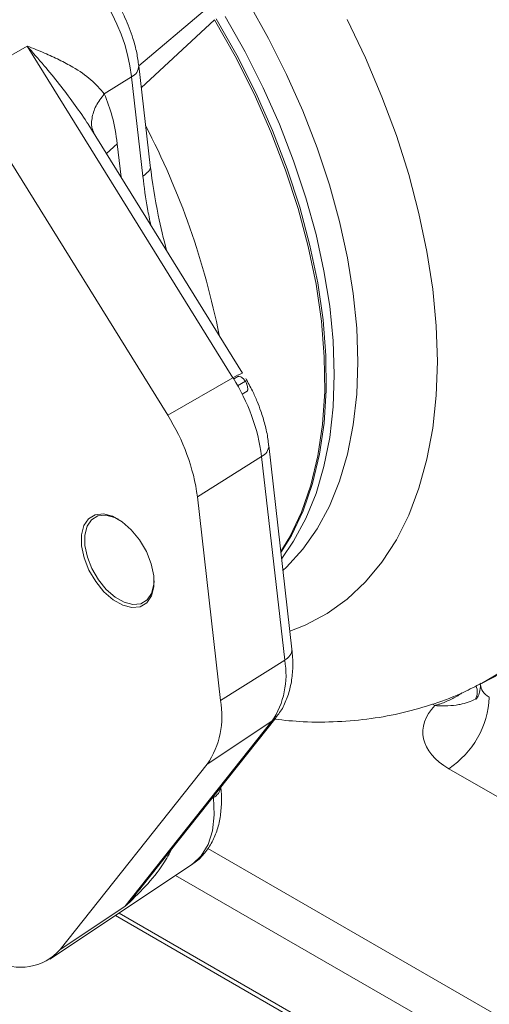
# Model space of a CAD drawing. Header units: inches. Extents: x 0.3 to 33.9, y 0.2 to 21.6.
# Tile 19 of 28: x 28.5 to 29.5, y 16.5 to 18.6. Entities that reach past the tile are written whole.
import ezdxf

# ---------------------------------------------------------------- set-up
doc = ezdxf.new("R2010")
doc.units = ezdxf.units.IN
doc.header["$MEASUREMENT"] = 0

msp = doc.modelspace()

# ---------------------------------------------------------------- linework, layer by layer
at = {"color": 8, "linetype": 'Continuous', "lineweight": 15}
for p, q in [((28.9387, 18.6103), (28.7982, 18.4918)), ((28.9586, 18.5896), (28.8032, 18.4446)), ((28.7521, 18.326), (28.7291, 18.3053)), ((28.7521, 18.326), (28.7602, 18.2552)), ((29.0077, 17.8116), (29.0245, 17.8213)), ((29.4266, 17.1324), (29.4216, 17.1353)), ((28.9562, 16.9369), (28.9529, 16.9348)), ((28.9562, 16.9369), (28.956, 16.9387)), ((28.9442, 16.8288), (30.2536, 16.0729)), ((30.2123, 16), (28.8761, 16.7714)), ((28.7559, 16.6913), (30.2123, 15.8505))]:
    msp.add_line(p, q, dxfattribs=at)
at = {"color": 7, "linetype": 'Continuous', "lineweight": 15}
for p, q in [((28.4222, 18.4541), (28.5609, 18.5335)), ((28.9978, 17.8284), (28.5609, 18.5335)), ((28.8219, 18.2797), (28.7979, 18.4914)), ((28.4222, 18.4541), (28.8592, 17.749)), ((28.7247, 18.432), (28.7824, 18.4685)), ((28.8065, 18.2568), (28.7824, 18.4685)), ((28.6902, 18.3674), (28.6972, 18.3561)), ((29.0183, 17.8386), (28.6975, 18.3563)), ((28.9978, 17.8284), (28.8592, 17.749)), ((29.0084, 17.8314), (28.9992, 17.8261)), ((29.017, 17.7942), (29.0281, 17.8006)), ((29.123, 17.252), (29.0739, 17.6847)), ((29.0585, 17.6618), (28.9223, 17.5757)), ((29.1076, 17.2291), (29.0585, 17.6618)), ((28.9223, 17.5757), (28.9714, 17.1431)), ((28.7463, 17.5322), (28.7548, 17.5281)), ((29.5255, 17.1791), (30.0797, 17.4682)), ((29.1076, 17.2291), (28.9714, 17.1431)), ((28.7682, 16.7051), (29.0806, 17.0989)), ((28.8024, 16.7451), (29.0895, 17.1071)), ((29.0806, 17.0989), (28.9433, 17.0077)), ((28.9433, 17.0077), (28.631, 16.6139)), ((29.9433, 16.7169), (29.4559, 16.9982)), ((28.6087, 16.5932), (28.91, 16.7939)), ((28.7682, 16.7051), (28.631, 16.6139)), ((30.2133, 15.8403), (28.7482, 16.6861))]:
    msp.add_line(p, q, dxfattribs=at)
at = {"color": 8, "linetype": 'Continuous', "lineweight": 15, "flags": 128}
for points in [[(29.263, 17.8627), (29.2606, 17.9342), (29.2533, 18.0081), (29.2411, 18.0838), (29.2242, 18.161), (29.2027, 18.239), (29.1766, 18.3174), (29.1463, 18.3957), (29.1117, 18.4734), (29.0733, 18.5499), (29.0312, 18.6248)], [(28.9586, 18.5896), (29.0025, 18.5118), (29.0425, 18.4323), (29.0782, 18.3515), (29.1094, 18.2701), (29.136, 18.1886), (29.1576, 18.1076), (29.1741, 18.0276), (29.1855, 17.9493), (29.1916, 17.8732), (29.1925, 17.7998), (29.188, 17.7296), (29.1783, 17.6631), (29.1634, 17.6009), (29.1433, 17.5433), (29.1184, 17.4907), (29.0995, 17.4593)], [(28.9815, 18.5961), (29.0235, 18.5213), (29.0619, 18.445), (29.0963, 18.3675), (29.1266, 18.2894), (29.1526, 18.2111), (29.1741, 18.1333), (29.191, 18.0563), (29.2031, 17.9807), (29.2104, 17.907), (29.2128, 17.8356)], [(29.2403, 18.5898), (29.2792, 18.5084), (29.3141, 18.426), (29.3447, 18.3432), (29.371, 18.2604), (29.3927, 18.1781), (29.4097, 18.0968), (29.4219, 18.017), (29.4293, 17.9391), (29.4318, 17.8636), (29.4293, 17.791), (29.4219, 17.7216), (29.4097, 17.6559), (29.3927, 17.5942), (29.371, 17.537), (29.3447, 17.4845), (29.3141, 17.4371), (29.2792, 17.395), (29.2403, 17.3585), (29.1976, 17.3278), (29.1513, 17.3031), (29.1187, 17.2901)], [(29.8502, 17.866), (29.8477, 17.785), (29.8404, 17.7072), (29.8283, 17.633), (29.8114, 17.5627), (29.7898, 17.4966), (29.7636, 17.4351), (29.733, 17.3784), (29.698, 17.3267), (29.6589, 17.2804), (29.6157, 17.2396), (29.5688, 17.2046), (29.5254, 17.1791)], [(29.104, 17.4195), (29.1117, 17.4267), (29.1463, 17.4645), (29.1766, 17.5077), (29.2027, 17.556), (29.2242, 17.6092), (29.2411, 17.6668), (29.2533, 17.7286), (29.2606, 17.794), (29.263, 17.8627)], [(29.2128, 17.8356), (29.2104, 17.7671), (29.2031, 17.7018), (29.191, 17.6403), (29.1741, 17.5828), (29.1526, 17.5297), (29.1266, 17.4815), (29.1012, 17.4445)], [(29.0895, 17.1071), (29.0875, 17.1048), (29.0806, 17.0989)], [(28.91, 16.7939), (28.9118, 16.7952), (28.9306, 16.8131), (28.9448, 16.8371), (28.954, 16.8663), (28.9578, 16.8999), (28.9562, 16.9369)]]:
    msp.add_lwpolyline(points, dxfattribs=at)
at = {"color": 7, "linetype": 'Continuous', "lineweight": 15, "flags": 128}
for points in [[(29.0997, 17.4574), (29.122, 17.4938), (29.1469, 17.5463), (29.1669, 17.6039), (29.1818, 17.6661), (29.1916, 17.7324), (29.196, 17.8026), (29.1952, 17.8759), (29.1891, 17.952), (29.1777, 18.0302), (29.1611, 18.1101), (29.1395, 18.191), (29.1131, 18.2725), (29.0819, 18.3538), (29.0462, 18.4345), (29.0062, 18.514), (28.9623, 18.5917)], [(28.8295, 17.4082), (28.8241, 17.4337), (28.8139, 17.4597), (28.7995, 17.4843), (28.7819, 17.5059), (28.7624, 17.523), (28.7423, 17.5345), (28.7228, 17.5395), (28.7054, 17.5377), (28.6913, 17.5293), (28.6814, 17.5147), (28.6763, 17.4951), (28.6765, 17.4717), (28.6819, 17.4462), (28.6921, 17.4202), (28.7065, 17.3956), (28.724, 17.374), (28.7435, 17.3569), (28.7637, 17.3454), (28.7831, 17.3404), (28.8005, 17.3422), (28.8147, 17.3506), (28.8246, 17.3652), (28.8297, 17.3848), (28.8295, 17.4082)], [(28.8302, 17.3974), (28.8297, 17.3894), (28.8249, 17.3706), (28.8154, 17.3568), (28.8019, 17.3487), (28.7853, 17.347), (28.7667, 17.3518), (28.7475, 17.3627), (28.7289, 17.379), (28.7121, 17.3997), (28.6984, 17.4232), (28.6887, 17.4479), (28.6835, 17.4723), (28.6834, 17.4946), (28.6882, 17.5134), (28.6977, 17.5272), (28.7112, 17.5353), (28.7277, 17.537), (28.7463, 17.5322), (28.7463, 17.5322)]]:
    msp.add_lwpolyline(points, dxfattribs=at)
at = {"color": 7, "linetype": 'Continuous', "lineweight": 15}
for centre, radius, start, end in [((28.4051, 18.4245), 0.3799, 6.6558, 62.5975), ((29.049, 17.7517), 0.0922, 109.4445, 123.7208), ((28.6495, 17.6072), 0.4127, 7.603, 32.4195), ((28.4969, 17.519), 0.4292, 7.603, 32.4195), ((29.0481, 17.6854), 0.0259, 293.818, 358.721), ((28.9326, 17.1975), 0.1778, 326.3238, 10.2295), ((28.7894, 17.1102), 0.185, 326.3238, 10.2295), ((29.3493, 17.1589), 0.1928, 303.5404, 357.3258), ((28.5469, 16.6889), 0.1127, 241.0803, 318.2566)]:
    msp.add_arc(centre, radius, start, end, dxfattribs=at)
at = {"color": 8, "linetype": 'Continuous', "lineweight": 15}
for centre, radius, start, end in [((28.7729, 18.4916), 0.025, 292.4773, 359.6994), ((27.3404, 17.5982), 1.6594, 11.1448, 27.5055), ((29.0971, 17.2529), 0.026, 293.8919, 358.159), ((29.484, 17.161), 0.0325, 332.2488, 23.3331), ((28.9444, 16.9618), 0.0275, 295.3743, 353.3082)]:
    msp.add_arc(centre, radius, start, end, dxfattribs=at)
msp.add_ellipse((29.5861, 17.1795), major_axis=(0.0624, 0.0046), ratio=0.620565, start_param=3.095753, end_param=3.881151, dxfattribs=at)
at = {"color": 7, "linetype": 'Continuous', "lineweight": 15}
msp.add_ellipse((29.5885, 17.0788), major_axis=(0.1875, 0.0044), ratio=0.592198, start_param=2.598528, end_param=3.913199, dxfattribs=at)
for points, knots in [([(28.7977, 18.4914), (28.7965, 18.5005), (28.7939, 18.5199), (28.7866, 18.5471), (28.7779, 18.5722), (28.767, 18.5981), (28.7574, 18.6159), (28.7514, 18.6269)], [0, 0, 0, 0, 0.201201, 0.427361, 0.592196, 0.748002, 1, 1, 1, 1]), ([(28.5609, 18.5335), (28.5733, 18.5287), (28.5969, 18.5195), (28.6292, 18.5045), (28.6631, 18.4862), (28.6978, 18.4635), (28.7158, 18.4424), (28.7247, 18.432)], [0, 0, 0, 0, 0.18386, 0.350178, 0.514194, 0.761897, 1, 1, 1, 1]), ([(28.7246, 18.432), (28.7309, 18.4163), (28.7437, 18.3841), (28.7493, 18.3456), (28.7521, 18.326)], [0, 0, 0, 0, 0.4889899, 1, 1, 1, 1]), ([(28.8569, 18.099), (28.8506, 18.1239), (28.8358, 18.1822), (28.827, 18.2441), (28.8219, 18.2797)], [0, 0, 0, 0, 0.425759, 1, 1, 1, 1]), ([(29.0245, 17.8213), (29.0236, 17.8225), (29.0214, 17.8256), (29.0169, 17.8294), (29.0126, 17.8316), (29.0097, 17.832), (29.0087, 17.8315), (29.0084, 17.8314)], [0, 0, 0, 0, 0.173855, 0.472436, 0.772237, 0.912752, 1, 1, 1, 1]), ([(29.0735, 17.6848), (29.0731, 17.6895), (29.0717, 17.7041), (29.0661, 17.7286), (29.0582, 17.7553), (29.049, 17.7792), (29.0387, 17.8026), (29.0298, 17.8187), (29.025, 17.8275)], [0, 0, 0, 0, 0.099464, 0.309971, 0.506932, 0.649513, 0.807921, 1, 1, 1, 1]), ([(29.0281, 17.8006), (29.0283, 17.8008), (29.0289, 17.8014), (29.0293, 17.804), (29.0291, 17.8091), (29.0275, 17.8155), (29.0253, 17.8197), (29.0245, 17.8213)], [0, 0, 0, 0, 0.04482, 0.175114, 0.424426, 0.780644, 1, 1, 1, 1]), ([(29.089, 17.1075), (29.0917, 17.1107), (29.1006, 17.1212), (29.111, 17.1427), (29.1203, 17.1711), (29.1247, 17.202), (29.1254, 17.2292), (29.1233, 17.2462), (29.1226, 17.2521)], [0, 0, 0, 0, 0.087517, 0.283468, 0.485406, 0.689795, 0.89167, 1, 1, 1, 1]), ([(29.0864, 17.1032), (29.1065, 17.1011), (29.1511, 17.0965), (29.2195, 17.0971), (29.2906, 17.1035), (29.3592, 17.1163), (29.425, 17.1353), (29.4804, 17.1562), (29.5126, 17.1732), (29.525, 17.1797)], [0, 0, 0, 0, 0.132104, 0.293149, 0.450832, 0.605346, 0.757084, 0.906581, 1, 1, 1, 1]), ([(29.5234, 17.1768), (29.523, 17.1712), (29.5223, 17.1607), (29.5174, 17.1502), (29.5138, 17.1458), (29.5142, 17.1463), (29.5144, 17.1464)], [0, 0, 0, 0, 0.3520862, 0.653733, 0.9074308, 1, 1, 1, 1]), ([(29.5128, 17.1459), (29.5024, 17.1415), (29.4913, 17.1369), (29.4708, 17.1332), (29.4581, 17.1318), (29.4438, 17.1316), (29.4361, 17.1318), (29.4319, 17.132), (29.4296, 17.1322), (29.4283, 17.1323), (29.4275, 17.1323), (29.4272, 17.1324), (29.427, 17.1324), (29.4268, 17.1324), (29.4267, 17.1324), (29.4266, 17.1324)], [0, 0, 0, 0, 0.426251, 0.457293, 0.712383, 0.842296, 0.912355, 0.951016, 0.972553, 0.984602, 0.991356, 0.995145, 0.996106, 0.996742, 1, 1, 1, 1]), ([(28.9094, 16.7941), (28.9112, 16.7952), (28.9215, 16.8009), (28.9362, 16.8162), (28.9526, 16.8391), (28.9641, 16.8654), (28.9713, 16.8944), (28.9737, 16.9251), (28.9735, 16.9471), (28.9716, 16.9589), (28.9714, 16.9599)], [0, 0, 0, 0, 0.035248, 0.195951, 0.347766, 0.504837, 0.666064, 0.827626, 0.985015, 1, 1, 1, 1])]:
    msp.add_open_spline(points, degree=3, knots=knots, dxfattribs=at)
at = {"color": 8, "linetype": 'Continuous', "lineweight": 15}
for points, knots in [([(28.5609, 18.5335), (28.5729, 18.5197), (28.5963, 18.493), (28.6293, 18.4527), (28.6593, 18.4129), (28.6798, 18.3846), (28.6892, 18.3692), (28.6902, 18.3674)], [0, 0, 0, 0, 0.259146, 0.500337, 0.739034, 0.97048, 1, 1, 1, 1]), ([(28.7026, 18.3499), (28.7017, 18.3515), (28.6968, 18.3602), (28.6975, 18.3797), (28.7052, 18.4064), (28.7182, 18.4235), (28.7246, 18.432)], [0, 0, 0, 0, 0.073957, 0.382574, 0.691207, 1, 1, 1, 1]), ([(28.8065, 18.2568), (28.8107, 18.2602), (28.8193, 18.267), (28.8235, 18.2755), (28.8217, 18.2793), (28.8215, 18.2796)], [0, 0, 0, 0, 0.478524, 0.957048, 1, 1, 1, 1]), ([(28.8235, 18.153), (28.821, 18.1646), (28.8139, 18.1982), (28.8094, 18.2336), (28.8065, 18.2568)], [0, 0, 0, 0, 0.346155, 1, 1, 1, 1]), ([(29.4836, 17.1592), (29.482, 17.1579), (29.4793, 17.1557), (29.4692, 17.1499), (29.457, 17.1434), (29.4435, 17.1379), (29.4361, 17.1353), (29.432, 17.134), (29.4296, 17.1333), (29.4283, 17.1329), (29.4276, 17.1327), (29.4272, 17.1326), (29.427, 17.1325), (29.4268, 17.1325), (29.4267, 17.1324), (29.4266, 17.1324)], [0, 0, 0, 0, 0.094563, 0.163695, 0.540374, 0.742341, 0.855036, 0.918426, 0.954117, 0.974204, 0.985501, 0.991852, 0.994058, 0.995029, 1, 1, 1, 1]), ([(28.869, 16.8291), (28.8629, 16.8179), (28.847, 16.7889), (28.8128, 16.7471), (28.7831, 16.7191), (28.7682, 16.7051)], [0, 0, 0, 0, 0.23793, 0.616873, 1, 1, 1, 1]), ([(28.8022, 16.7452), (28.8001, 16.7425), (28.7894, 16.7285), (28.7777, 16.7155), (28.7682, 16.7051)], [0, 0, 0, 0, 0.196089, 1, 1, 1, 1])]:
    msp.add_open_spline(points, degree=3, knots=knots, dxfattribs=at)

doc.saveas('drawing.dxf')
